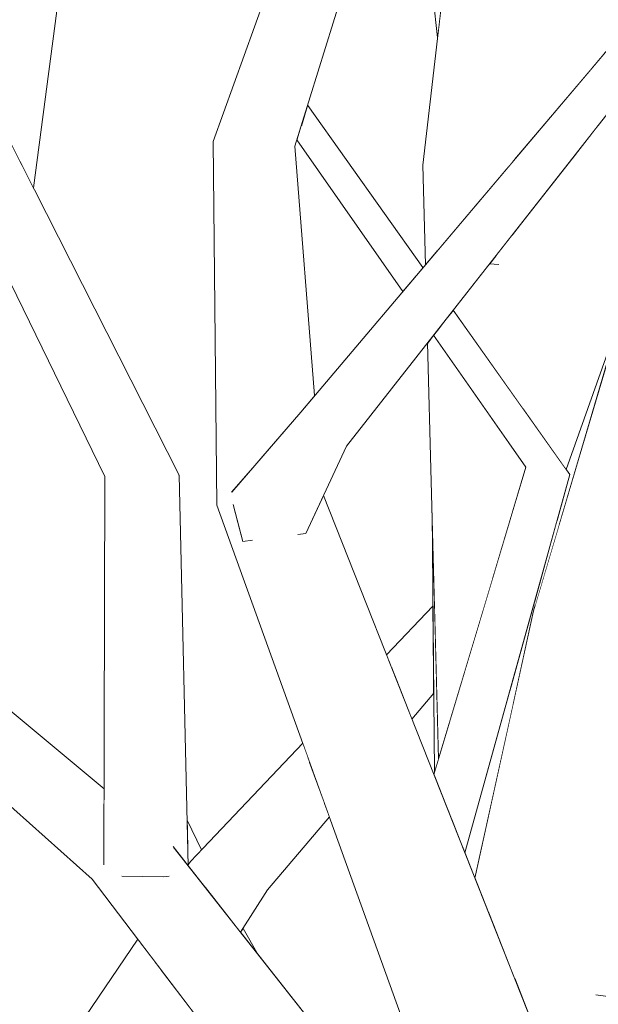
# Model space of a CAD drawing. Extents: x -289599 to -184549, y 66678 to 295474.
# Tile 67 of 256: x -281658 to -281588, y 71757 to 71876. Entities that reach past the tile are written whole.
import ezdxf

# ---------------------------------------------------------------- set-up
doc = ezdxf.new("R2010")
doc.units = 0
doc.header["$MEASUREMENT"] = 0
doc.linetypes.add('Wipeout_Contour', pattern=[1000, 0, -1000])
doc.layers.add('arch drzewa', color=8, linetype='Continuous')
doc.layers.add('arch drzewa_Nr_Pióra__4', color=8, linetype='Continuous', lineweight=9)

msp = doc.modelspace()

# ---------------------------------------------------------------- wipeouts: each hides what was drawn before it
at = {"color": 254, "linetype": 'Wipeout_Contour', "lineweight": 0, "ltscale": 1351701.391423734}
msp.add_wipeout([(-281593.13, 71930.27), (-281588.59, 71869.99), (-281587.06, 71871.79), (-281583.88, 71930.16)], dxfattribs=at).dxf.layer = 'arch drzewa'
at = {"color": 254, "linetype": 'Wipeout_Contour', "lineweight": 0, "ltscale": 2365952.678821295}
msp.add_wipeout([(-281663.3, 71868.98), (-281662.87, 71868.84), (-281660.34, 71863.86), (-281654.76, 71906.45), (-281660.69, 71908.69), (-281660.48, 71909.1), (-281661.57, 71909.52)], dxfattribs=at).dxf.layer = 'arch drzewa'
at = {"color": 254, "linetype": 'Wipeout_Contour', "lineweight": 0, "ltscale": 1351794.202968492}
msp.add_wipeout([(-281624.48, 71860.61), (-281631.67, 71858.02), (-281623.77, 71828.47), (-281622.09, 71830.45)], dxfattribs=at).dxf.layer = 'arch drzewa'
at = {"color": 254, "linetype": 'Wipeout_Contour', "lineweight": 0, "ltscale": 1351725.279047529}
msp.add_wipeout([(-281602.92, 71858.73), (-281608.99, 71858.3), (-281607.26, 71847.95), (-281602.25, 71853.87)], dxfattribs=at).dxf.layer = 'arch drzewa'
at = {"color": 254, "linetype": 'Wipeout_Contour', "lineweight": 0, "ltscale": 1013776.126650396}
msp.add_wipeout([(-281597.88, 71859.03), (-281598.74, 71859.03), (-281598.58, 71858.19)], dxfattribs=at).dxf.layer = 'arch drzewa'
at = {"color": 254, "linetype": 'Wipeout_Contour', "lineweight": 0, "ltscale": 1689575.074804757}
msp.add_wipeout([(-281591.02, 71859.01), (-281597.23, 71851.1), (-281591.61, 71821.67), (-281586.03, 71837.36), (-281587.76, 71859)], dxfattribs=at).dxf.layer = 'arch drzewa'
at = {"color": 254, "linetype": 'Wipeout_Contour', "lineweight": 0, "ltscale": 1351639.144953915}
msp.add_wipeout([(-281595.44, 71805.66), (-281595.4, 71805.05), (-281592.55, 71814.66), (-281592.76, 71815.34)], dxfattribs=at).dxf.layer = 'arch drzewa'
at = {"color": 254, "linetype": 'Wipeout_Contour', "lineweight": 0, "ltscale": 1351897.447643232}
msp.add_wipeout([(-281677.84, 71808.06), (-281684.42, 71803.53), (-281647.57, 71781.07), (-281647.56, 71782.89)], dxfattribs=at).dxf.layer = 'arch drzewa'
at = {"color": 254, "linetype": 'Wipeout_Contour', "lineweight": 0, "ltscale": 1351685.457410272}
msp.add_wipeout([(-281611.82, 71795.15), (-281610.31, 71791.33), (-281607.68, 71794.44), (-281607.75, 71801.39)], dxfattribs=at).dxf.layer = 'arch drzewa'
at = {"color": 254, "linetype": 'Wipeout_Contour', "lineweight": 0, "ltscale": 1351773.10798572}
msp.add_wipeout([(-281637.53, 71779.1), (-281637.43, 71775.05), (-281636.84, 71774.4), (-281635.79, 71775.5)], dxfattribs=at).dxf.layer = 'arch drzewa'
at = {"color": 254, "linetype": 'Wipeout_Contour', "lineweight": 0, "ltscale": 1013802.775290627}
msp.add_wipeout([(-281631.05, 71765.54), (-281628.92, 71762.83), (-281630.76, 71766)], dxfattribs=at).dxf.layer = 'arch drzewa'
at = {"color": 254, "linetype": 'Wipeout_Contour', "lineweight": 0, "ltscale": 1351777.28810219}
msp.add_wipeout([(-281649.86, 71744.03), (-281649.55, 71736.36), (-281637, 71756.17), (-281640.7, 71761.04)], dxfattribs=at).dxf.layer = 'arch drzewa'
at = {"color": 254, "linetype": 'Wipeout_Contour', "lineweight": 0, "ltscale": 3040991.533824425}
msp.add_wipeout([(-281588.57, 71760.23), (-281592.64, 71760.29), (-281587.83, 71734.55), (-281584.44, 71726), (-281583.63, 71731.72), (-281580.36, 71760.12), (-281584.37, 71760.18), (-281584.65, 71757.49), (-281587.84, 71757.93)], dxfattribs=at).dxf.layer = 'arch drzewa'

# ---------------------------------------------------------------- next in the draw order: wipeouts: each hides what was drawn before it
at = {"color": 254, "linetype": 'Wipeout_Contour', "lineweight": 0, "ltscale": 2027921.26098841}
msp.add_wipeout([(-281654.73, 71906.41), (-281657.66, 71858.58), (-281656.13, 71855.57), (-281649.06, 71909.14), (-281652.03, 71907.96), (-281654.09, 71905.68)], dxfattribs=at).dxf.layer = 'arch drzewa'
at = {"color": 254, "linetype": 'Wipeout_Contour', "lineweight": 0, "ltscale": 2027706.41820202}
msp.add_wipeout([(-281624.48, 71860.61), (-281610.34, 71906.21), (-281612.22, 71906.4), (-281612.4, 71906.05), (-281613.08, 71906.48), (-281616.52, 71906.83)], dxfattribs=at).dxf.layer = 'arch drzewa'
at = {"color": 254, "linetype": 'Wipeout_Contour', "lineweight": 0, "ltscale": 1013747.576254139}
msp.add_wipeout([(-281587.52, 71863.48), (-281588.05, 71862.8), (-281587.76, 71859)], dxfattribs=at).dxf.layer = 'arch drzewa'
at = {"color": 254, "linetype": 'Wipeout_Contour', "lineweight": 0, "ltscale": 1013799.257022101}
msp.add_wipeout([(-281607.26, 71847.95), (-281608.99, 71858.3), (-281608.67, 71846.28)], dxfattribs=at).dxf.layer = 'arch drzewa'
at = {"color": 254, "linetype": 'Wipeout_Contour', "lineweight": 0, "ltscale": 1013776.661140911}
msp.add_wipeout([(-281598.58, 71858.19), (-281598.74, 71859.03), (-281598.68, 71858.08)], dxfattribs=at).dxf.layer = 'arch drzewa'
at = {"color": 254, "linetype": 'Wipeout_Contour', "lineweight": 0, "ltscale": 1351790.364489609}
msp.add_wipeout([(-281631.67, 71858.02), (-281628.9, 71822.52), (-281623.78, 71828.46), (-281623.77, 71828.47)], dxfattribs=at).dxf.layer = 'arch drzewa'
at = {"color": 254, "linetype": 'Wipeout_Contour', "lineweight": 0, "ltscale": 1689582.640622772}
msp.add_wipeout([(-281597.23, 71851.1), (-281598.17, 71849.89), (-281596.88, 71828.86), (-281591.66, 71821.52), (-281591.61, 71821.67)], dxfattribs=at).dxf.layer = 'arch drzewa'
at = {"color": 254, "linetype": 'Wipeout_Contour', "lineweight": 0, "ltscale": 1689550.817921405}
msp.add_wipeout([(-281595.44, 71805.66), (-281598.42, 71794.93), (-281598.1, 71793), (-281595.59, 71804.42), (-281595.4, 71805.05)], dxfattribs=at).dxf.layer = 'arch drzewa'
at = {"color": 254, "linetype": 'Wipeout_Contour', "lineweight": 0, "ltscale": 1351691.350194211}
msp.add_wipeout([(-281612.76, 71797.52), (-281611.82, 71795.15), (-281607.75, 71801.39), (-281607.76, 71803.19)], dxfattribs=at).dxf.layer = 'arch drzewa'
at = {"color": 254, "linetype": 'Wipeout_Contour', "lineweight": 0, "ltscale": 1351772.904997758}
msp.add_wipeout([(-281637.43, 71775.05), (-281637.4, 71773.7), (-281637.13, 71774.1), (-281636.84, 71774.4)], dxfattribs=at).dxf.layer = 'arch drzewa'
at = {"color": 254, "linetype": 'Wipeout_Contour', "lineweight": 0, "ltscale": 1351749.361169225}
msp.add_wipeout([(-281634.12, 71773.26), (-281635.35, 71770.99), (-281631.05, 71765.54), (-281627.81, 71770.66)], dxfattribs=at).dxf.layer = 'arch drzewa'
at = {"color": 254, "linetype": 'Wipeout_Contour', "lineweight": 0, "ltscale": 1689735.928285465}
msp.add_wipeout([(-281650.36, 71748.18), (-281650.02, 71748.21), (-281649.86, 71744.03), (-281640.7, 71761.04), (-281641.42, 71761.99)], dxfattribs=at).dxf.layer = 'arch drzewa'
at = {"color": 254, "linetype": 'Wipeout_Contour', "lineweight": 0, "ltscale": 1013674.377532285}
msp.add_wipeout([(-281587.83, 71734.55), (-281592.64, 71760.29), (-281591.6, 71744.08)], dxfattribs=at).dxf.layer = 'arch drzewa'

# ---------------------------------------------------------------- next in the draw order: wipeouts: each hides what was drawn before it
at = {"color": 254, "linetype": 'Wipeout_Contour', "lineweight": 0, "ltscale": 1351953.15047568}
msp.add_wipeout([(-281660.34, 71863.86), (-281657.66, 71858.58), (-281654.73, 71906.41), (-281654.76, 71906.45)], dxfattribs=at).dxf.layer = 'arch drzewa'
at = {"color": 254, "linetype": 'Wipeout_Contour', "lineweight": 0, "ltscale": 1351812.457423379}
msp.add_wipeout([(-281631.67, 71858.02), (-281634.38, 71861.19), (-281629.34, 71822.01), (-281628.9, 71822.52)], dxfattribs=at).dxf.layer = 'arch drzewa'
at = {"color": 254, "linetype": 'Wipeout_Contour', "lineweight": 0, "ltscale": 1351709.044251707}
msp.add_wipeout([(-281602.67, 71858.75), (-281601.72, 71854.48), (-281598.68, 71858.08), (-281598.74, 71859.03)], dxfattribs=at).dxf.layer = 'arch drzewa'
at = {"color": 254, "linetype": 'Wipeout_Contour', "lineweight": 0, "ltscale": 2027542.473734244}
msp.add_wipeout([(-281605.33, 71840.77), (-281596.88, 71828.86), (-281598.17, 71849.89), (-281600.14, 71847.38), (-281599.91, 71846.33), (-281601.15, 71846.1)], dxfattribs=at).dxf.layer = 'arch drzewa'
at = {"color": 254, "linetype": 'Wipeout_Contour', "lineweight": 0, "ltscale": 1351694.032958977}
msp.add_wipeout([(-281613.11, 71798.4), (-281612.76, 71797.52), (-281607.76, 71803.19), (-281607.78, 71804.78)], dxfattribs=at).dxf.layer = 'arch drzewa'
at = {"color": 254, "linetype": 'Wipeout_Contour', "lineweight": 0, "ltscale": 1013791.123843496}
msp.add_wipeout([(-281620.92, 71781.21), (-281627.81, 71770.66), (-281620.31, 71779.52)], dxfattribs=at).dxf.layer = 'arch drzewa'
at = {"color": 254, "linetype": 'Wipeout_Contour', "lineweight": 0, "ltscale": 1013821.315810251}
msp.add_wipeout([(-281634.12, 71773.26), (-281635.49, 71771.16), (-281635.35, 71770.99)], dxfattribs=at).dxf.layer = 'arch drzewa'
at = {"color": 254, "linetype": 'Wipeout_Contour', "lineweight": 0, "ltscale": 1351793.721551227}
msp.add_wipeout([(-281652.88, 71748), (-281650.36, 71748.18), (-281641.42, 71761.99), (-281643.1, 71764.2)], dxfattribs=at).dxf.layer = 'arch drzewa'
at = {"color": 254, "linetype": 'Wipeout_Contour', "lineweight": 0, "ltscale": 1013690.866971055}
msp.add_wipeout([(-281592.64, 71760.29), (-281597.89, 71759.97), (-281591.6, 71744.08)], dxfattribs=at).dxf.layer = 'arch drzewa'

# ---------------------------------------------------------------- next in the draw order: wipeouts: each hides what was drawn before it
at = {"color": 254, "linetype": 'Wipeout_Contour', "lineweight": 0, "ltscale": 2703430.850046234}
msp.add_wipeout([(-281598.74, 71859.03), (-281597.88, 71859.03), (-281588.59, 71869.99), (-281593.13, 71930.27), (-281595.26, 71903.22), (-281591.94, 71898.75), (-281595.1, 71897.85), (-281595.5, 71900.14)], dxfattribs=at).dxf.layer = 'arch drzewa'
at = {"color": 254, "linetype": 'Wipeout_Contour', "lineweight": 0, "ltscale": 1013756.543076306}
msp.add_wipeout([(-281604.89, 71833.74), (-281600.62, 71808.11), (-281596.52, 71821.78)], dxfattribs=at).dxf.layer = 'arch drzewa'
at = {"color": 254, "linetype": 'Wipeout_Contour', "lineweight": 0, "ltscale": 1351695.476301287}
msp.add_wipeout([(-281613.39, 71799.09), (-281613.11, 71798.4), (-281607.78, 71804.78), (-281607.78, 71805)], dxfattribs=at).dxf.layer = 'arch drzewa'
at = {"color": 254, "linetype": 'Wipeout_Contour', "lineweight": 0, "ltscale": 1013690.467483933}
msp.add_wipeout([(-281588.57, 71760.23), (-281593.61, 71776.04), (-281592.64, 71760.29)], dxfattribs=at).dxf.layer = 'arch drzewa'
at = {"color": 254, "linetype": 'Wipeout_Contour', "lineweight": 0, "ltscale": 1689710.405340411}
msp.add_wipeout([(-281637.4, 71773.65), (-281637.4, 71773.58), (-281635.49, 71771.16), (-281634.12, 71773.26), (-281637.13, 71774.1)], dxfattribs=at).dxf.layer = 'arch drzewa'
at = {"color": 254, "linetype": 'Wipeout_Contour', "lineweight": 0, "ltscale": 2703657.782635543}
msp.add_wipeout([(-281678.97, 71712.51), (-281678.51, 71712.34), (-281676.55, 71708.77), (-281654.03, 71746.09), (-281653.97, 71747.93), (-281652.88, 71748), (-281643.1, 71764.2), (-281643.5, 71764.72)], dxfattribs=at).dxf.layer = 'arch drzewa'

# ---------------------------------------------------------------- next in the draw order: wipeouts: each hides what was drawn before it
at = {"color": 254, "linetype": 'Wipeout_Contour', "lineweight": 0, "ltscale": 1013795.335962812}
msp.add_wipeout([(-281595.5, 71900.14), (-281599.86, 71903.15), (-281598.74, 71859.03)], dxfattribs=at).dxf.layer = 'arch drzewa'
at = {"color": 254, "linetype": 'Wipeout_Contour', "lineweight": 0, "ltscale": 1013750.098614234}
msp.add_wipeout([(-281591.02, 71859.01), (-281587.76, 71859), (-281588.05, 71862.8)], dxfattribs=at).dxf.layer = 'arch drzewa'
at = {"color": 254, "linetype": 'Wipeout_Contour', "lineweight": 0, "ltscale": 1689617.554812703}
msp.add_wipeout([(-281608.43, 71836.82), (-281607.1, 71786.5), (-281600.62, 71808.11), (-281604.89, 71833.74), (-281607.7, 71837.75)], dxfattribs=at).dxf.layer = 'arch drzewa'
at = {"color": 254, "linetype": 'Wipeout_Contour', "lineweight": 0, "ltscale": 1351734.95391396}
msp.add_wipeout([(-281634.12, 71773.26), (-281627.81, 71770.66), (-281620.92, 71781.21), (-281622.73, 71786.21)], dxfattribs=at).dxf.layer = 'arch drzewa'
at = {"color": 254, "linetype": 'Wipeout_Contour', "lineweight": 0, "ltscale": 1013700.336463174}
msp.add_wipeout([(-281593.61, 71776.04), (-281594.89, 71773.74), (-281592.64, 71760.29)], dxfattribs=at).dxf.layer = 'arch drzewa'
at = {"color": 254, "linetype": 'Wipeout_Contour', "lineweight": 0, "ltscale": 1013829.42134136}
msp.add_wipeout([(-281637.4, 71773.7), (-281637.4, 71773.65), (-281637.13, 71774.1)], dxfattribs=at).dxf.layer = 'arch drzewa'

# ---------------------------------------------------------------- next in the draw order: wipeouts: each hides what was drawn before it
at = {"color": 254, "linetype": 'Wipeout_Contour', "lineweight": 0, "ltscale": 2365530.42596797}
msp.add_wipeout([(-281608.99, 71858.3), (-281602.91, 71858.73), (-281603.07, 71859.89), (-281602.67, 71858.75), (-281598.74, 71859.03), (-281599.86, 71903.15), (-281603.35, 71907.32)], dxfattribs=at).dxf.layer = 'arch drzewa'
at = {"color": 254, "linetype": 'Wipeout_Contour', "lineweight": 0, "ltscale": 1013758.428725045}
msp.add_wipeout([(-281607.1, 71786.5), (-281607.88, 71816.25), (-281607.6, 71784.86)], dxfattribs=at).dxf.layer = 'arch drzewa'
at = {"color": 254, "linetype": 'Wipeout_Contour', "lineweight": 0, "ltscale": 1351640.80710036}
msp.add_wipeout([(-281603.91, 71775.16), (-281602.69, 71772.08), (-281598.1, 71793), (-281598.42, 71794.93)], dxfattribs=at).dxf.layer = 'arch drzewa'
at = {"color": 254, "linetype": 'Wipeout_Contour', "lineweight": 0, "ltscale": 1013805.090265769}
msp.add_wipeout([(-281634.12, 71773.26), (-281622.73, 71786.21), (-281622.9, 71786.69)], dxfattribs=at).dxf.layer = 'arch drzewa'

# ---------------------------------------------------------------- next in the draw order: wipeouts: each hides what was drawn before it
at = {"color": 254, "linetype": 'Wipeout_Contour', "lineweight": 0, "ltscale": 1351749.179645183}
msp.add_wipeout([(-281637.13, 71774.1), (-281634.12, 71773.26), (-281622.9, 71786.69), (-281623.53, 71788.42)], dxfattribs=at).dxf.layer = 'arch drzewa'
at = {"color": 254, "linetype": 'Wipeout_Contour', "lineweight": 0, "ltscale": 1351607.289797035}
msp.add_wipeout([(-281594.89, 71773.74), (-281601.05, 71767.93), (-281597.89, 71759.97), (-281592.64, 71760.29)], dxfattribs=at).dxf.layer = 'arch drzewa'

# ---------------------------------------------------------------- next in the draw order: wipeouts: each hides what was drawn before it
at = {"color": 254, "linetype": 'Wipeout_Contour', "lineweight": 0, "ltscale": 2703501.894946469}
msp.add_wipeout([(-281649, 71771.96), (-281607.19, 71731.74), (-281607.21, 71735.3), (-281639.18, 71775.85), (-281639.76, 71772.33), (-281640.34, 71772.25), (-281644.96, 71772.33), (-281646.2, 71773.15)], dxfattribs=at).dxf.layer = 'arch drzewa'

# ---------------------------------------------------------------- next in the draw order: wipeouts: each hides what was drawn before it
at = {"color": 254, "linetype": 'Wipeout_Contour', "lineweight": 0, "ltscale": 1351801.880964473}
msp.add_wipeout([(-281638.5, 71820.83), (-281641.97, 71820.52), (-281637.47, 71773.68), (-281637.4, 71773.58)], dxfattribs=at).dxf.layer = 'arch drzewa'
at = {"color": 254, "linetype": 'Wipeout_Contour', "lineweight": 0, "ltscale": 1351663.901708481}
msp.add_wipeout([(-281649, 71771.96), (-281609.29, 71719.68), (-281607.12, 71719.82), (-281607.19, 71731.74)], dxfattribs=at).dxf.layer = 'arch drzewa'

# ---------------------------------------------------------------- next in the draw order: linework, layer by layer
at = {"layer": 'arch drzewa_Nr_Pióra__4', "linetype": 'Continuous'}
msp.add_line((-281678.97, 71712.51), (-281643.5, 71764.72), dxfattribs=at)

# ---------------------------------------------------------------- next in the draw order: wipeouts: each hides what was drawn before it
at = {"color": 254, "linetype": 'Wipeout_Contour', "lineweight": 0, "ltscale": 1689738.839582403}
msp.add_wipeout([(-281641.97, 71820.52), (-281640.34, 71772.25), (-281639.76, 71772.33), (-281639.18, 71775.85), (-281637.47, 71773.68)], dxfattribs=at).dxf.layer = 'arch drzewa'
at = {"color": 254, "linetype": 'Wipeout_Contour', "lineweight": 0, "ltscale": 2027574.925505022}
msp.add_wipeout([(-281626.51, 71814.04), (-281628.13, 71812.62), (-281579.9, 71714.54), (-281621.02, 71818.37), (-281623.17, 71813.76), (-281624.03, 71813.66)], dxfattribs=at).dxf.layer = 'arch drzewa'
at = {"color": 254, "linetype": 'Wipeout_Contour', "lineweight": 0, "ltscale": 1689811.594429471}
msp.add_wipeout([(-281647.57, 71781.07), (-281684.42, 71803.53), (-281649, 71771.96), (-281646.2, 71773.15), (-281647.59, 71773.95)], dxfattribs=at).dxf.layer = 'arch drzewa'

# ---------------------------------------------------------------- next in the draw order: linework, layer by layer
at = {"layer": 'arch drzewa_Nr_Pióra__4', "linetype": 'Continuous'}
for p, q in [((-281649, 71771.96), (-281684.42, 71803.53)), ((-281635.79, 71775.5), (-281637.53, 71779.1)), ((-281637.4, 71773.7), (-281637.13, 71774.1))]:
    msp.add_line(p, q, dxfattribs=at)

# ---------------------------------------------------------------- next in the draw order: wipeouts: each hides what was drawn before it
at = {"color": 254, "linetype": 'Wipeout_Contour', "lineweight": 0, "ltscale": 1013869.313187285}
msp.add_wipeout([(-281640.34, 71772.25), (-281641.97, 71820.52), (-281647.47, 71820.67)], dxfattribs=at).dxf.layer = 'arch drzewa'
at = {"color": 254, "linetype": 'Wipeout_Contour', "lineweight": 0, "ltscale": 1013696.761871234}
msp.add_wipeout([(-281628.13, 71812.62), (-281586.94, 71709.93), (-281579.9, 71714.54)], dxfattribs=at).dxf.layer = 'arch drzewa'

# ---------------------------------------------------------------- next in the draw order: wipeouts: each hides what was drawn before it
at = {"color": 254, "linetype": 'Wipeout_Contour', "lineweight": 0, "ltscale": 1689764.468592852}
msp.add_wipeout([(-281647.47, 71820.67), (-281647.59, 71773.95), (-281646.2, 71773.15), (-281644.96, 71772.33), (-281640.34, 71772.25)], dxfattribs=at).dxf.layer = 'arch drzewa'
at = {"color": 254, "linetype": 'Wipeout_Contour', "lineweight": 0, "ltscale": 2365555.029041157}
msp.add_wipeout([(-281631.42, 71815.22), (-281633.92, 71817.19), (-281586.94, 71709.93), (-281628.13, 71812.62), (-281629.3, 71813.54), (-281629.63, 71812.96), (-281630.8, 71812.82)], dxfattribs=at).dxf.layer = 'arch drzewa'

# ---------------------------------------------------------------- next in the draw order: linework, layer by layer
at = {"layer": 'arch drzewa_Nr_Pióra__4', "linetype": 'Continuous'}
for p, q in [((-281647.56, 71782.89), (-281677.84, 71808.06)), ((-281640.34, 71772.25), (-281645.41, 71772.33)), ((-281639.7, 71772.34), (-281640.34, 71772.25))]:
    msp.add_line(p, q, dxfattribs=at)

# ---------------------------------------------------------------- next in the draw order: wipeouts: each hides what was drawn before it
at = {"color": 254, "linetype": 'Wipeout_Contour', "lineweight": 0, "ltscale": 2703895.684792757}
msp.add_wipeout([(-281666.16, 71867.22), (-281638.5, 71820.83), (-281662.87, 71868.84), (-281663.87, 71868.35), (-281663.58, 71867.78), (-281663.73, 71866.78), (-281665, 71866.66), (-281665.94, 71867.33)], dxfattribs=at).dxf.layer = 'arch drzewa'
at = {"color": 254, "linetype": 'Wipeout_Contour', "lineweight": 0, "ltscale": 2027377.802173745}
msp.add_wipeout([(-281586.94, 71709.93), (-281633.92, 71817.19), (-281596.67, 71714.07), (-281593.11, 71712.56), (-281593.54, 71713.71), (-281591.96, 71712.07)], dxfattribs=at).dxf.layer = 'arch drzewa'

# ---------------------------------------------------------------- next in the draw order: linework, layer by layer
at = {"layer": 'arch drzewa_Nr_Pióra__4', "linetype": 'Continuous'}
for p, q in [((-281637.13, 71774.1), (-281623.53, 71788.42)), ((-281627.81, 71770.66), (-281620.31, 71779.52)), ((-281607.21, 71735.3), (-281639.23, 71775.91)), ((-281609.29, 71719.68), (-281649, 71771.96)), ((-281631.05, 71765.54), (-281627.81, 71770.66)), ((-281628.92, 71762.83), (-281630.76, 71766))]:
    msp.add_line(p, q, dxfattribs=at)

# ---------------------------------------------------------------- next in the draw order: wipeouts: each hides what was drawn before it
at = {"color": 254, "linetype": 'Wipeout_Contour', "lineweight": 0, "ltscale": 1013907.880097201}
msp.add_wipeout([(-281666.16, 71867.22), (-281641.97, 71820.52), (-281638.5, 71820.83)], dxfattribs=at).dxf.layer = 'arch drzewa'
at = {"color": 254, "linetype": 'Wipeout_Contour', "lineweight": 0, "ltscale": 2027701.61454896}
msp.add_wipeout([(-281629.34, 71822.01), (-281634.38, 71861.19), (-281633.92, 71817.19), (-281631.42, 71815.22), (-281631.86, 71816.89), (-281632.1, 71818.8)], dxfattribs=at).dxf.layer = 'arch drzewa'
at = {"color": 254, "linetype": 'Wipeout_Contour', "lineweight": 0, "ltscale": 1013817.251377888}
msp.add_wipeout([(-281623.17, 71813.76), (-281618.23, 71824.32), (-281623.67, 71824.37)], dxfattribs=at).dxf.layer = 'arch drzewa'
at = {"color": 254, "linetype": 'Wipeout_Contour', "lineweight": 0, "ltscale": 1351644.407514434}
msp.add_wipeout([(-281604.14, 71775.75), (-281603.91, 71775.16), (-281591.22, 71820.89), (-281593.83, 71821.68)], dxfattribs=at).dxf.layer = 'arch drzewa'
at = {"color": 254, "linetype": 'Wipeout_Contour', "lineweight": 0, "ltscale": 1013829.481291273}
msp.add_wipeout([(-281628.26, 71814.32), (-281628.13, 71812.62), (-281626.51, 71814.04)], dxfattribs=at).dxf.layer = 'arch drzewa'

# ---------------------------------------------------------------- next in the draw order: linework, layer by layer
at = {"layer": 'arch drzewa_Nr_Pióra__4', "linetype": 'Continuous'}
msp.add_line((-281637.4, 71773.58), (-281638.5, 71820.83), dxfattribs=at)

# ---------------------------------------------------------------- next in the draw order: wipeouts: each hides what was drawn before it
at = {"color": 254, "linetype": 'Wipeout_Contour', "lineweight": 0, "ltscale": 1013863.049177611}
msp.add_wipeout([(-281616.52, 71906.83), (-281631.67, 71858.02), (-281624.48, 71860.61)], dxfattribs=at).dxf.layer = 'arch drzewa'
at = {"color": 254, "linetype": 'Wipeout_Contour', "lineweight": 0, "ltscale": 2365928.439197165}
msp.add_wipeout([(-281669.99, 71866.74), (-281641.97, 71820.52), (-281666.16, 71867.22), (-281666.66, 71867.16), (-281667.11, 71866.47), (-281669.49, 71866.25), (-281669.86, 71866.76)], dxfattribs=at).dxf.layer = 'arch drzewa'
at = {"color": 254, "linetype": 'Wipeout_Contour', "lineweight": 0, "ltscale": 1013737.054196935}
msp.add_wipeout([(-281605.51, 71779.21), (-281604.14, 71775.75), (-281593.83, 71821.68)], dxfattribs=at).dxf.layer = 'arch drzewa'
at = {"color": 254, "linetype": 'Wipeout_Contour', "lineweight": 0, "ltscale": 1013831.6031469}
msp.add_wipeout([(-281628.13, 71812.62), (-281628.26, 71814.32), (-281628.33, 71814.23)], dxfattribs=at).dxf.layer = 'arch drzewa'

# ---------------------------------------------------------------- next in the draw order: wipeouts: each hides what was drawn before it
at = {"color": 254, "linetype": 'Wipeout_Contour', "lineweight": 0, "ltscale": 1013868.020828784}
msp.add_wipeout([(-281631.67, 71858.02), (-281616.52, 71906.83), (-281617.48, 71907.91)], dxfattribs=at).dxf.layer = 'arch drzewa'
at = {"color": 254, "linetype": 'Wipeout_Contour', "lineweight": 0, "ltscale": 1013920.105403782}
msp.add_wipeout([(-281669.99, 71866.74), (-281647.47, 71820.67), (-281641.97, 71820.52)], dxfattribs=at).dxf.layer = 'arch drzewa'
at = {"color": 254, "linetype": 'Wipeout_Contour', "lineweight": 0, "ltscale": 1351655.004876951}
msp.add_wipeout([(-281596.52, 71821.78), (-281605.89, 71780.15), (-281605.51, 71779.21), (-281593.83, 71821.68)], dxfattribs=at).dxf.layer = 'arch drzewa'
at = {"color": 254, "linetype": 'Wipeout_Contour', "lineweight": 0, "ltscale": 1013832.797436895}
msp.add_wipeout([(-281629.3, 71813.54), (-281628.13, 71812.62), (-281628.33, 71814.23)], dxfattribs=at).dxf.layer = 'arch drzewa'

# ---------------------------------------------------------------- next in the draw order: linework, layer by layer
at = {"layer": 'arch drzewa_Nr_Pióra__4', "linetype": 'Continuous'}
for p, q in [((-281656.13, 71855.57), (-281649.06, 71909.14)), ((-281638.5, 71820.83), (-281662.87, 71868.84)), ((-281647.47, 71820.67), (-281669.99, 71866.74)), ((-281647.59, 71773.69), (-281647.47, 71820.67))]:
    msp.add_line(p, q, dxfattribs=at)

# ---------------------------------------------------------------- next in the draw order: wipeouts: each hides what was drawn before it
at = {"color": 254, "linetype": 'Wipeout_Contour', "lineweight": 0, "ltscale": 1013873.695342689}
msp.add_wipeout([(-281617.48, 71907.91), (-281634.38, 71861.19), (-281631.67, 71858.02)], dxfattribs=at).dxf.layer = 'arch drzewa'
at = {"color": 254, "linetype": 'Wipeout_Contour', "lineweight": 0, "ltscale": 3041486.340947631}
msp.add_wipeout([(-281623.67, 71824.37), (-281630.8, 71812.82), (-281629.63, 71812.96), (-281629.3, 71813.54), (-281628.33, 71814.23), (-281628.26, 71814.32), (-281626.51, 71814.04), (-281624.03, 71813.66), (-281623.17, 71813.76)], dxfattribs=at).dxf.layer = 'arch drzewa'
at = {"color": 254, "linetype": 'Wipeout_Contour', "lineweight": 0, "ltscale": 1013745.830659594}
msp.add_wipeout([(-281596.52, 71821.78), (-281607.66, 71784.64), (-281605.89, 71780.15)], dxfattribs=at).dxf.layer = 'arch drzewa'
at = {"color": 254, "linetype": 'Wipeout_Contour', "lineweight": 0, "ltscale": 1013692.907673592}
msp.add_wipeout([(-281584.65, 71757.49), (-281580.14, 71801.86), (-281595.59, 71804.42)], dxfattribs=at).dxf.layer = 'arch drzewa'

# ---------------------------------------------------------------- next in the draw order: linework, layer by layer
at = {"layer": 'arch drzewa_Nr_Pióra__4', "linetype": 'Continuous'}
for p, q in [((-281633.92, 71817.19), (-281634.38, 71861.19)), ((-281607.6, 71784.86), (-281607.88, 71816.25)), ((-281613.39, 71799.09), (-281607.78, 71805)), ((-281610.31, 71791.33), (-281607.68, 71794.44))]:
    msp.add_line(p, q, dxfattribs=at)

# ---------------------------------------------------------------- next in the draw order: wipeouts: each hides what was drawn before it
at = {"color": 254, "linetype": 'Wipeout_Contour', "lineweight": 0, "ltscale": 1689718.429775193}
msp.add_wipeout([(-281622.96, 71865.51), (-281623.68, 71863.19), (-281609.74, 71845.03), (-281608.98, 71845.92), (-281622.91, 71865.53)], dxfattribs=at).dxf.layer = 'arch drzewa'
at = {"color": 254, "linetype": 'Wipeout_Contour', "lineweight": 0, "ltscale": 1013765.529908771}
msp.add_wipeout([(-281605.33, 71840.77), (-281605.91, 71840.03), (-281591.22, 71820.89)], dxfattribs=at).dxf.layer = 'arch drzewa'
at = {"color": 254, "linetype": 'Wipeout_Contour', "lineweight": 0, "ltscale": 1013831.612579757}
msp.add_wipeout([(-281630.8, 71812.82), (-281623.67, 71824.37), (-281623.78, 71828.46)], dxfattribs=at).dxf.layer = 'arch drzewa'
at = {"color": 254, "linetype": 'Wipeout_Contour', "lineweight": 0, "ltscale": 2365308.676280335}
msp.add_wipeout([(-281595.59, 71804.42), (-281602.69, 71772.08), (-281601.05, 71767.93), (-281594.89, 71773.74), (-281593.61, 71776.04), (-281587.84, 71757.93), (-281584.65, 71757.49)], dxfattribs=at).dxf.layer = 'arch drzewa'

# ---------------------------------------------------------------- next in the draw order: linework, layer by layer
at = {"layer": 'arch drzewa_Nr_Pióra__4', "linetype": 'Continuous'}
msp.add_line((-281584.65, 71757.49), (-281588.06, 71757.96), dxfattribs=at)

# ---------------------------------------------------------------- next in the draw order: wipeouts: each hides what was drawn before it
at = {"color": 254, "linetype": 'Wipeout_Contour', "lineweight": 0, "ltscale": 1013852.228816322}
msp.add_wipeout([(-281622.96, 71865.51), (-281622.91, 71865.53), (-281622.96, 71865.52)], dxfattribs=at).dxf.layer = 'arch drzewa'
at = {"color": 254, "linetype": 'Wipeout_Contour', "lineweight": 0, "ltscale": 1351768.908720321}
msp.add_wipeout([(-281623.68, 71863.19), (-281623.7, 71863.13), (-281610.23, 71844.44), (-281609.74, 71845.03)], dxfattribs=at).dxf.layer = 'arch drzewa'
at = {"color": 254, "linetype": 'Wipeout_Contour', "lineweight": 0, "ltscale": 1351678.829251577}
msp.add_wipeout([(-281605.91, 71840.03), (-281606.51, 71839.27), (-281593.83, 71821.68), (-281591.22, 71820.89)], dxfattribs=at).dxf.layer = 'arch drzewa'
at = {"color": 254, "linetype": 'Wipeout_Contour', "lineweight": 0, "ltscale": 1351785.240388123}
msp.add_wipeout([(-281632.1, 71818.8), (-281631.86, 71816.89), (-281630.8, 71812.82), (-281623.78, 71828.46)], dxfattribs=at).dxf.layer = 'arch drzewa'

# ---------------------------------------------------------------- next in the draw order: linework, layer by layer
at = {"layer": 'arch drzewa_Nr_Pióra__4', "linetype": 'Continuous'}
for p, q in [((-281596.67, 71714.07), (-281633.92, 71817.19)), ((-281630.8, 71812.82), (-281631.96, 71817.29)), ((-281629.6, 71812.97), (-281630.8, 71812.82)), ((-281623.17, 71813.76), (-281624.14, 71813.64))]:
    msp.add_line(p, q, dxfattribs=at)

# ---------------------------------------------------------------- next in the draw order: wipeouts: each hides what was drawn before it
at = {"color": 254, "linetype": 'Wipeout_Contour', "lineweight": 0, "ltscale": 1351769.723963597}
msp.add_wipeout([(-281624.19, 71861.53), (-281610.73, 71843.86), (-281610.23, 71844.44), (-281623.7, 71863.13)], dxfattribs=at).dxf.layer = 'arch drzewa'
at = {"color": 254, "linetype": 'Wipeout_Contour', "lineweight": 0, "ltscale": 1013769.692211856}
msp.add_wipeout([(-281606.51, 71839.27), (-281606.88, 71838.8), (-281593.83, 71821.68)], dxfattribs=at).dxf.layer = 'arch drzewa'

# ---------------------------------------------------------------- next in the draw order: wipeouts: each hides what was drawn before it
at = {"color": 254, "linetype": 'Wipeout_Contour', "lineweight": 0, "ltscale": 1351770.636990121}
msp.add_wipeout([(-281624.19, 71861.53), (-281624.24, 71861.36), (-281611.41, 71843.05), (-281610.73, 71843.86)], dxfattribs=at).dxf.layer = 'arch drzewa'
at = {"color": 254, "linetype": 'Wipeout_Contour', "lineweight": 0, "ltscale": 1351685.631882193}
msp.add_wipeout([(-281606.88, 71838.8), (-281607.7, 71837.75), (-281596.52, 71821.78), (-281593.83, 71821.68)], dxfattribs=at).dxf.layer = 'arch drzewa'

# ---------------------------------------------------------------- next in the draw order: linework, layer by layer
at = {"layer": 'arch drzewa_Nr_Pióra__4', "linetype": 'Continuous'}
msp.add_line((-281607.66, 71784.64), (-281596.52, 71821.78), dxfattribs=at)

# ---------------------------------------------------------------- next in the draw order: wipeouts: each hides what was drawn before it
at = {"color": 254, "linetype": 'Wipeout_Contour', "lineweight": 0, "ltscale": 2027507.270803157}
msp.add_wipeout([(-281583.59, 71873.81), (-281618.23, 71824.32), (-281580.74, 71872.12), (-281583.42, 71872.92), (-281583.43, 71872.99), (-281583.09, 71873.7)], dxfattribs=at).dxf.layer = 'arch drzewa'

# ---------------------------------------------------------------- next in the draw order: wipeouts: each hides what was drawn before it
at = {"color": 254, "linetype": 'Wipeout_Contour', "lineweight": 0, "ltscale": 1013792.684489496}
msp.add_wipeout([(-281583.59, 71873.81), (-281623.67, 71824.37), (-281618.23, 71824.32)], dxfattribs=at).dxf.layer = 'arch drzewa'

# ---------------------------------------------------------------- next in the draw order: wipeouts: each hides what was drawn before it
at = {"color": 254, "linetype": 'Wipeout_Contour', "lineweight": 0, "ltscale": 1689602.835890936}
msp.add_wipeout([(-281623.67, 71824.37), (-281583.59, 71873.81), (-281583.52, 71874.65), (-281583.54, 71874.63), (-281583.63, 71875.82)], dxfattribs=at).dxf.layer = 'arch drzewa'

# ---------------------------------------------------------------- next in the draw order: wipeouts: each hides what was drawn before it
at = {"color": 254, "linetype": 'Wipeout_Contour', "lineweight": 0, "ltscale": 1351715.139093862}
msp.add_wipeout([(-281623.78, 71828.46), (-281623.67, 71824.37), (-281583.63, 71875.82), (-281583.63, 71875.84)], dxfattribs=at).dxf.layer = 'arch drzewa'

# ---------------------------------------------------------------- next in the draw order: linework, layer by layer
at = {"layer": 'arch drzewa_Nr_Pióra__4', "linetype": 'Continuous'}
for p, q in [((-281634.38, 71861.19), (-281617.48, 71907.91)), ((-281622.91, 71865.53), (-281622.96, 71865.51)), ((-281608.98, 71845.92), (-281622.91, 71865.53)), ((-281622.09, 71830.45), (-281624.48, 71860.61)), ((-281611.41, 71843.05), (-281624.24, 71861.36)), ((-281608.67, 71846.28), (-281608.99, 71858.3)), ((-281607.1, 71786.5), (-281608.43, 71836.82)), ((-281596.52, 71821.78), (-281607.7, 71837.75)), ((-281632.15, 71818.75), (-281623.78, 71828.46)), ((-281623.17, 71813.76), (-281618.23, 71824.32))]:
    msp.add_line(p, q, dxfattribs=at)

# ---------------------------------------------------------------- next in the draw order: wipeouts: each hides what was drawn before it
at = {"color": 254, "linetype": 'Wipeout_Contour', "lineweight": 0, "ltscale": 2365618.806522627}
msp.add_wipeout([(-281610.99, 71908.7), (-281610.8, 71906.93), (-281610.34, 71906.21), (-281610.62, 71905.29), (-281607.21, 71873.74), (-281606.24, 71882.15), (-281610.21, 71910.17)], dxfattribs=at).dxf.layer = 'arch drzewa'
at = {"color": 254, "linetype": 'Wipeout_Contour', "lineweight": 0, "ltscale": 1351617.77508313}
msp.add_wipeout([(-281595.59, 71804.42), (-281580.14, 71801.86), (-281575.83, 71870.66), (-281575.94, 71870.69)], dxfattribs=at).dxf.layer = 'arch drzewa'
at = {"color": 254, "linetype": 'Wipeout_Contour', "lineweight": 0, "ltscale": 1351715.437714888}
msp.add_wipeout([(-281602.67, 71858.75), (-281603.07, 71859.89), (-281602.23, 71853.88), (-281601.72, 71854.48)], dxfattribs=at).dxf.layer = 'arch drzewa'
at = {"color": 254, "linetype": 'Wipeout_Contour', "lineweight": 0, "ltscale": 1013773.599449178}
msp.add_wipeout([(-281600.92, 71846.39), (-281599.91, 71846.33), (-281600.14, 71847.38)], dxfattribs=at).dxf.layer = 'arch drzewa'

# ---------------------------------------------------------------- next in the draw order: linework, layer by layer
at = {"layer": 'arch drzewa_Nr_Pióra__4', "linetype": 'Continuous'}
for p, q in [((-281624.48, 71860.61), (-281610.34, 71906.21)), ((-281607.21, 71873.74), (-281610.62, 71905.29)), ((-281602.69, 71772.08), (-281595.59, 71804.42))]:
    msp.add_line(p, q, dxfattribs=at)

# ---------------------------------------------------------------- next in the draw order: wipeouts: each hides what was drawn before it
at = {"color": 254, "linetype": 'Wipeout_Contour', "lineweight": 0, "ltscale": 1351715.694798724}
msp.add_wipeout([(-281602.92, 71858.73), (-281602.25, 71853.87), (-281602.23, 71853.88), (-281602.91, 71858.73)], dxfattribs=at).dxf.layer = 'arch drzewa'
at = {"color": 254, "linetype": 'Wipeout_Contour', "lineweight": 0, "ltscale": 1013773.883909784}
msp.add_wipeout([(-281600.92, 71846.39), (-281601.15, 71846.1), (-281599.91, 71846.33)], dxfattribs=at).dxf.layer = 'arch drzewa'
at = {"color": 254, "linetype": 'Wipeout_Contour', "lineweight": 0, "ltscale": 1689545.56239316}
msp.add_wipeout([(-281591.22, 71820.89), (-281592.76, 71815.34), (-281592.55, 71814.66), (-281584.79, 71840.85), (-281591.66, 71821.52)], dxfattribs=at).dxf.layer = 'arch drzewa'

# ---------------------------------------------------------------- next in the draw order: linework, layer by layer
at = {"layer": 'arch drzewa_Nr_Pióra__4', "linetype": 'Continuous'}
for p, q in [((-281608.99, 71858.3), (-281603.31, 71907.63)), ((-281623.78, 71828.46), (-281583.63, 71875.84)), ((-281618.23, 71824.32), (-281580.74, 71872.12)), ((-281595.59, 71804.42), (-281575.94, 71870.69)), ((-281599.81, 71846.32), (-281600.92, 71846.39)), ((-281591.22, 71820.89), (-281605.33, 71840.77)), ((-281591.66, 71821.52), (-281584.79, 71840.85)), ((-281603.91, 71775.16), (-281591.22, 71820.89)), ((-281579.9, 71714.54), (-281621.02, 71818.37))]:
    msp.add_line(p, q, dxfattribs=at)

doc.saveas('drawing.dxf')
